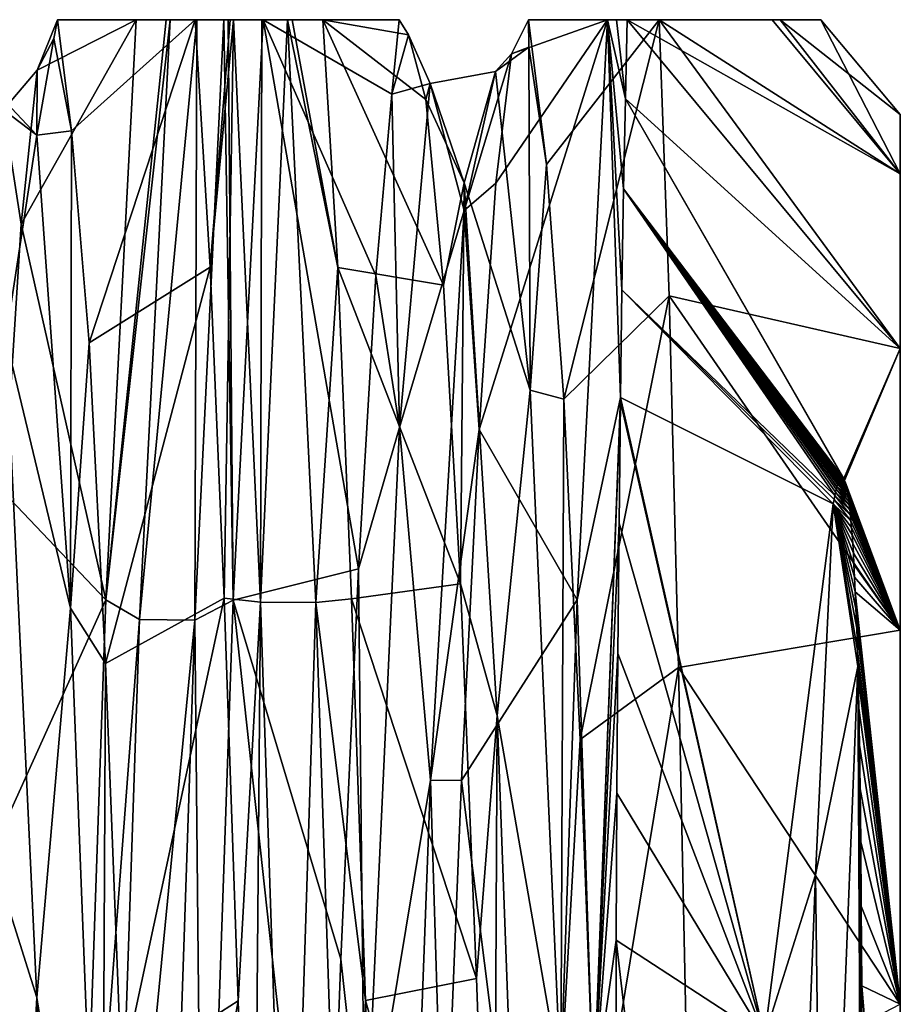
# Model space of a CAD drawing. Header units: millimetres. Extents: x -125 to 171, y -35 to 1363.
# Tile 114 of 256: x 20.81 to 24.2, y 75.67 to 79.47. Entities that reach past the tile are written whole.
import ezdxf

# ---------------------------------------------------------------- set-up
doc = ezdxf.new("R2010")
doc.units = ezdxf.units.MM
doc.header["$LTSCALE"] = 65.185185
for name, color, linetype in [('1280', 7, 'CONTINUOUS'), ('1281', 7, 'CONTINUOUS'), ('1282', 7, 'CONTINUOUS'), ('1293', 7, 'CONTINUOUS'), ('1294', 7, 'CONTINUOUS'), ('1296', 7, 'CONTINUOUS'), ('1297', 7, 'CONTINUOUS'), ('1298', 7, 'CONTINUOUS'), ('1299', 7, 'CONTINUOUS'), ('1301', 7, 'CONTINUOUS'), ('1302', 7, 'CONTINUOUS')]:
    doc.layers.add(name, color=color, linetype=linetype)

msp = doc.modelspace()

# ---------------------------------------------------------------- linework, layer by layer
at = {"layer": '1280', "linetype": 'CONTINUOUS'}
for points in [[(21.7484, 79.465, -3.9767), (22.1149, 77.3502, -5.8714), (21.6329, 77.2306, -7.2883), (21.7484, 79.465, -3.9767)], [(22.1815, 78.4796, -4.0735), (22.1149, 77.3502, -5.8714), (21.7484, 79.465, -3.9767), (22.1815, 78.4796, -4.0735)], [(22.2433, 79.1778, -2.066), (22.1815, 78.4796, -4.0735), (21.7484, 79.465, -3.9767), (22.2433, 79.1778, -2.066)], [(22.2716, 79.465, -0.1109), (22.2433, 79.1778, -2.066), (21.7484, 79.465, -3.9767), (22.2716, 79.465, -0.1109)], [(22.3743, 79.1574, 2.1541), (22.3069, 79.4073, 0.0482), (21.9774, 79.465, 3.9767), (22.3743, 79.1574, 2.1541)], [(21.9774, 79.465, 3.9767), (22.3069, 79.4073, 0.0482), (22.2716, 79.465, -0.1109), (21.9774, 79.465, 3.9767)], [(22.4422, 78.4426, 4.15), (22.3743, 79.1574, 2.1541), (21.9774, 79.465, 3.9767), (22.4422, 78.4426, 4.15)], [(22.0349, 78.5106, 5.7418), (22.4422, 78.4426, 4.15), (21.9774, 79.465, 3.9767), (22.0349, 78.5106, 5.7418)], [(22.3069, 79.4073, 0.0482), (22.2433, 79.1778, -2.066), (22.2716, 79.465, -0.1109), (22.3069, 79.4073, 0.0482)], [(22.5074, 77.2934, 5.9419), (22.4422, 78.4426, 4.15), (22.0349, 78.5106, 5.7418), (22.5074, 77.2934, 5.9419)], [(22.0885, 77.2354, 7.2836), (22.5074, 77.2934, 5.9419), (22.0349, 78.5106, 5.7418), (22.0885, 77.2354, 7.2836)], [(23.942, 77.6006, -5.5435), (23.8742, 76.1722, -7.0995), (23.6779, 75.5487, -7.9834), (23.942, 77.6006, -5.5435)], [(22.1149, 77.3502, -5.8714), (22.0467, 75.8479, -7.3689), (21.6329, 77.2306, -7.2883), (22.1149, 77.3502, -5.8714)], [(22.5686, 75.7728, 7.4279), (22.5074, 77.2934, 5.9419), (22.0885, 77.2354, 7.2836), (22.5686, 75.7728, 7.4279)], [(21.6329, 77.2306, -7.2883), (21.9803, 74.0483, -8.4916), (21.5176, 73.9018, -9.4961), (21.6329, 77.2306, -7.2883)], [(22.0467, 75.8479, -7.3689), (21.9803, 74.0483, -8.4916), (21.6329, 77.2306, -7.2883), (22.0467, 75.8479, -7.3689)], [(22.142, 75.6888, 8.5461), (22.5686, 75.7728, 7.4279), (22.0885, 77.2354, 7.2836), (22.142, 75.6888, 8.5461)], [(23.8742, 76.1722, -7.0995), (23.8073, 74.4278, -8.3001), (23.6779, 75.5487, -7.9834), (23.8742, 76.1722, -7.0995)], [(22.6341, 73.9588, 8.5339), (22.5686, 75.7728, 7.4279), (22.142, 75.6888, 8.5461), (22.6341, 73.9588, 8.5339)], [(22.1995, 73.9221, 9.4878), (22.6341, 73.9588, 8.5339), (22.142, 75.6888, 8.5461), (22.1995, 73.9221, 9.4878)]]:
    msp.add_3dface(points, dxfattribs=at)
at = {"layer": '1281', "linetype": 'CONTINUOUS'}
for points in [[(21.3898, 79.465, -4.2715), (21.2726, 77.1553, -7.5241), (21.1431, 77.2315, -7.2727), (21.3898, 79.465, -4.2715)], [(21.3749, 79.465, -4.2544), (21.3898, 79.465, -4.2715), (21.1431, 77.2315, -7.2727), (21.3749, 79.465, -4.2544)], [(21.2589, 79.465, -3.9497), (21.3749, 79.465, -4.2544), (21.1431, 77.2315, -7.2727), (21.2589, 79.465, -3.9497)], [(21.2726, 77.1553, -7.5241), (21.3898, 79.465, -4.2715), (21.4922, 79.465, -4.325), (21.2726, 77.1553, -7.5241)], [(21.485, 77.1533, -7.5322), (21.2726, 77.1553, -7.5241), (21.4922, 79.465, -4.325), (21.485, 77.1533, -7.5322)], [(21.5967, 79.465, -4.2821), (21.6329, 77.2306, -7.2883), (21.485, 77.1533, -7.5322), (21.5967, 79.465, -4.2821)], [(21.5967, 79.465, -4.2821), (21.485, 77.1533, -7.5322), (21.4922, 79.465, -4.325), (21.5967, 79.465, -4.2821)], [(21.613, 79.465, -4.2662), (21.6329, 77.2306, -7.2883), (21.5967, 79.465, -4.2821), (21.613, 79.465, -4.2662)], [(21.7484, 79.465, -3.9767), (21.6329, 77.2306, -7.2883), (21.613, 79.465, -4.2662), (21.7484, 79.465, -3.9767)], [(21.1431, 77.2315, -7.2727), (21.2726, 77.1553, -7.5241), (21.0277, 73.9059, -9.4832), (21.1431, 77.2315, -7.2727)], [(21.6329, 77.2306, -7.2883), (21.5176, 73.9018, -9.4961), (21.485, 77.1533, -7.5322), (21.6329, 77.2306, -7.2883)], [(21.2726, 77.1553, -7.5241), (21.1596, 73.8017, -9.6623), (21.0277, 73.9059, -9.4832), (21.2726, 77.1553, -7.5241)], [(21.1596, 73.8017, -9.6623), (21.2726, 77.1553, -7.5241), (21.485, 77.1533, -7.5322), (21.1596, 73.8017, -9.6623)], [(21.1596, 73.8017, -9.6623), (21.485, 77.1533, -7.5322), (21.3721, 73.7998, -9.6678), (21.1596, 73.8017, -9.6623)], [(21.485, 77.1533, -7.5322), (21.5176, 73.9018, -9.4961), (21.3721, 73.7998, -9.6678), (21.485, 77.1533, -7.5322)]]:
    msp.add_3dface(points, dxfattribs=at)
at = {"layer": '1282', "linetype": 'CONTINUOUS'}
for points in [[(21.2589, 79.465, -3.9497), (21.1431, 77.2315, -7.2727), (20.8168, 78.6777, -3.6326), (21.2589, 79.465, -3.9497)], [(20.8779, 79.2708, -1.5978), (21.2589, 79.465, -3.9497), (20.8168, 78.6777, -3.6326), (20.8779, 79.2708, -1.5978)], [(20.9571, 79.465, 0.0258), (21.2589, 79.465, -3.9497), (20.8779, 79.2708, -1.5978), (20.9571, 79.465, 0.0258)], [(20.9425, 79.3931, 0.519), (20.9571, 79.465, 0.0258), (20.8779, 79.2708, -1.5978), (20.9425, 79.3931, 0.519)], [(21.0104, 79.0374, 2.6123), (20.9571, 79.465, 0.0258), (20.9425, 79.3931, 0.519), (21.0104, 79.0374, 2.6123)], [(21.4866, 79.465, 3.9497), (20.9571, 79.465, 0.0258), (21.0104, 79.0374, 2.6123), (21.4866, 79.465, 3.9497)], [(21.0781, 78.221, 4.5732), (21.4866, 79.465, 3.9497), (21.0104, 79.0374, 2.6123), (21.0781, 78.221, 4.5732)], [(21.5443, 78.5124, 5.7205), (21.4866, 79.465, 3.9497), (21.0781, 78.221, 4.5732), (21.5443, 78.5124, 5.7205)], [(23.0729, 79.465, -3.9497), (22.9571, 77.2315, -7.2727), (22.5789, 77.8872, -5.1276), (23.0729, 79.465, -3.9497)], [(22.6435, 78.8352, -3.2311), (23.0729, 79.465, -3.9497), (22.5789, 77.8872, -5.1276), (22.6435, 78.8352, -3.2311)], [(22.7044, 79.3338, -1.1743), (23.0729, 79.465, -3.9497), (22.6435, 78.8352, -3.2311), (22.7044, 79.3338, -1.1743)], [(22.7691, 79.465, -0.0387), (23.0729, 79.465, -3.9497), (22.7044, 79.3338, -1.1743), (22.7691, 79.465, -0.0387)], [(22.77, 79.3598, 0.9451), (22.7691, 79.465, -0.0387), (22.7044, 79.3338, -1.1743), (22.77, 79.3598, 0.9451)], [(23.2714, 79.465, 3.8198), (22.7691, 79.465, -0.0387), (22.8383, 78.9079, 3.0244), (23.2714, 79.465, 3.8198)], [(22.8383, 78.9079, 3.0244), (22.7691, 79.465, -0.0387), (22.77, 79.3598, 0.9451), (22.8383, 78.9079, 3.0244)], [(22.9054, 78.0035, 4.944), (23.2714, 79.465, 3.8198), (22.8383, 78.9079, 3.0244), (22.9054, 78.0035, 4.944)], [(23.3101, 78.4023, 5.7129), (23.2714, 79.465, 3.8198), (22.9054, 78.0035, 4.944), (23.3101, 78.4023, 5.7129)], [(20.8168, 78.6777, -3.6326), (21.1431, 77.2315, -7.2727), (20.7512, 77.6429, -5.4849), (20.8168, 78.6777, -3.6326)], [(21.1419, 76.986, 6.3005), (21.5443, 78.5124, 5.7205), (21.0781, 78.221, 4.5732), (21.1419, 76.986, 6.3005)], [(21.598, 77.2378, 7.2665), (21.5443, 78.5124, 5.7205), (21.1419, 76.986, 6.3005), (21.598, 77.2378, 7.2665)], [(22.968, 76.6931, 6.6107), (23.3101, 78.4023, 5.7129), (22.9054, 78.0035, 4.944), (22.968, 76.6931, 6.6107)], [(23.3461, 76.9713, 7.3325), (23.3101, 78.4023, 5.7129), (22.968, 76.6931, 6.6107), (23.3461, 76.9713, 7.3325)], [(22.5789, 77.8872, -5.1276), (22.9571, 77.2315, -7.2727), (22.5109, 76.5356, -6.7664), (22.5789, 77.8872, -5.1276)], [(20.7512, 77.6429, -5.4849), (21.1431, 77.2315, -7.2727), (20.683, 76.2165, -7.0607), (20.7512, 77.6429, -5.4849)], [(21.1431, 77.2315, -7.2727), (21.0277, 73.9059, -9.4832), (20.683, 76.2165, -7.0607), (21.1431, 77.2315, -7.2727)], [(21.2033, 75.3994, 7.7034), (21.598, 77.2378, 7.2665), (21.1419, 76.986, 6.3005), (21.2033, 75.3994, 7.7034)], [(21.6518, 75.6869, 8.5349), (21.598, 77.2378, 7.2665), (21.2033, 75.3994, 7.7034), (21.6518, 75.6869, 8.5349)], [(22.9571, 77.2315, -7.2727), (22.8417, 73.9059, -9.4832), (22.5109, 76.5356, -6.7664), (22.9571, 77.2315, -7.2727)], [(23.0302, 75.047, 7.9388), (23.3461, 76.9713, 7.3325), (22.968, 76.6931, 6.6107), (23.0302, 75.047, 7.9388)], [(23.3826, 75.2487, 8.5988), (23.3461, 76.9713, 7.3325), (23.0302, 75.047, 7.9388), (23.3826, 75.2487, 8.5988)], [(22.5109, 76.5356, -6.7664), (22.8417, 73.9059, -9.4832), (22.4433, 74.8527, -8.0592), (22.5109, 76.5356, -6.7664)], [(20.683, 76.2165, -7.0607), (21.0277, 73.9059, -9.4832), (20.6159, 74.4761, -8.2742), (20.683, 76.2165, -7.0607)], [(21.2696, 73.5355, 8.7177), (21.6518, 75.6869, 8.5349), (21.2033, 75.3994, 7.7034), (21.2696, 73.5355, 8.7177)], [(21.7095, 73.9197, 9.4774), (21.6518, 75.6869, 8.5349), (21.2696, 73.5355, 8.7177), (21.7095, 73.9197, 9.4774)]]:
    msp.add_3dface(points, dxfattribs=at)
at = {"layer": '1293', "linetype": 'CONTINUOUS'}
for points in [[(22.2716, 79.465, -0.1109), (21.7484, 79.465, -3.9767), (20.9571, 79.465, 0.0258), (22.2716, 79.465, -0.1109)], [(22.2716, 79.465, -0.1109), (20.9571, 79.465, 0.0258), (21.4866, 79.465, 3.9497), (22.2716, 79.465, -0.1109)], [(21.7484, 79.465, -3.9767), (21.613, 79.465, -4.2662), (20.9571, 79.465, 0.0258), (21.7484, 79.465, -3.9767)], [(21.5967, 79.465, -4.2821), (21.2589, 79.465, -3.9497), (20.9571, 79.465, 0.0258), (21.5967, 79.465, -4.2821)], [(21.613, 79.465, -4.2662), (21.5967, 79.465, -4.2821), (20.9571, 79.465, 0.0258), (21.613, 79.465, -4.2662)], [(21.3898, 79.465, -4.2715), (21.3749, 79.465, -4.2544), (21.2589, 79.465, -3.9497), (21.3898, 79.465, -4.2715)], [(21.3898, 79.465, -4.2715), (21.2589, 79.465, -3.9497), (21.4922, 79.465, -4.325), (21.3898, 79.465, -4.2715)], [(21.2589, 79.465, -3.9497), (21.5967, 79.465, -4.2821), (21.4922, 79.465, -4.325), (21.2589, 79.465, -3.9497)], [(22.2716, 79.465, -0.1109), (21.4866, 79.465, 3.9497), (21.6205, 79.465, 4.2573), (22.2716, 79.465, -0.1109)], [(21.6336, 79.465, 4.2714), (22.2716, 79.465, -0.1109), (21.6205, 79.465, 4.2573), (21.6336, 79.465, 4.2714)], [(21.9774, 79.465, 3.9767), (22.2716, 79.465, -0.1109), (21.6336, 79.465, 4.2714), (21.9774, 79.465, 3.9767)], [(21.7429, 79.465, 4.3254), (21.9774, 79.465, 3.9767), (21.6336, 79.465, 4.2714), (21.7429, 79.465, 4.3254)], [(21.8412, 79.465, 4.2827), (21.9774, 79.465, 3.9767), (21.7429, 79.465, 4.3254), (21.8412, 79.465, 4.2827)], [(21.8591, 79.465, 4.2641), (21.9774, 79.465, 3.9767), (21.8412, 79.465, 4.2827), (21.8591, 79.465, 4.2641)]]:
    msp.add_3dface(points, dxfattribs=at)
at = {"layer": '1294', "linetype": 'CONTINUOUS'}
for points in [[(21.4866, 79.465, 3.9497), (21.5443, 78.5124, 5.7205), (21.6205, 79.465, 4.2573), (21.4866, 79.465, 3.9497)], [(21.5443, 78.5124, 5.7205), (21.598, 77.2378, 7.2665), (21.6336, 79.465, 4.2714), (21.5443, 78.5124, 5.7205)], [(21.5443, 78.5124, 5.7205), (21.6336, 79.465, 4.2714), (21.6205, 79.465, 4.2573), (21.5443, 78.5124, 5.7205)], [(21.6336, 79.465, 4.2714), (21.598, 77.2378, 7.2665), (21.738, 77.2218, 7.4603), (21.6336, 79.465, 4.2714)], [(21.7429, 79.465, 4.3254), (21.6336, 79.465, 4.2714), (21.738, 77.2218, 7.4603), (21.7429, 79.465, 4.3254)], [(21.8412, 79.465, 4.2827), (21.7429, 79.465, 4.3254), (21.738, 77.2218, 7.4603), (21.8412, 79.465, 4.2827)], [(21.9508, 77.2214, 7.4669), (21.8412, 79.465, 4.2827), (21.738, 77.2218, 7.4603), (21.9508, 77.2214, 7.4669)], [(22.0349, 78.5106, 5.7418), (21.8591, 79.465, 4.2641), (21.8412, 79.465, 4.2827), (22.0349, 78.5106, 5.7418)], [(22.0349, 78.5106, 5.7418), (21.8412, 79.465, 4.2827), (21.9508, 77.2214, 7.4669), (22.0349, 78.5106, 5.7418)], [(22.0349, 78.5106, 5.7418), (21.9774, 79.465, 3.9767), (21.8591, 79.465, 4.2641), (22.0349, 78.5106, 5.7418)], [(22.0885, 77.2354, 7.2836), (22.0349, 78.5106, 5.7418), (21.9508, 77.2214, 7.4669), (22.0885, 77.2354, 7.2836)], [(21.598, 77.2378, 7.2665), (21.6518, 75.6869, 8.5349), (21.738, 77.2218, 7.4603), (21.598, 77.2378, 7.2665)], [(22.142, 75.6888, 8.5461), (22.0885, 77.2354, 7.2836), (21.9508, 77.2214, 7.4669), (22.142, 75.6888, 8.5461)], [(21.6518, 75.6869, 8.5349), (21.7095, 73.9197, 9.4774), (21.738, 77.2218, 7.4603), (21.6518, 75.6869, 8.5349)], [(21.738, 77.2218, 7.4603), (21.7095, 73.9197, 9.4774), (21.8465, 73.9375, 9.6076), (21.738, 77.2218, 7.4603)], [(21.9508, 77.2214, 7.4669), (21.738, 77.2218, 7.4603), (21.8465, 73.9375, 9.6076), (21.9508, 77.2214, 7.4669)], [(22.0592, 73.9372, 9.6126), (21.9508, 77.2214, 7.4669), (21.8465, 73.9375, 9.6076), (22.0592, 73.9372, 9.6126)], [(22.0592, 73.9372, 9.6126), (22.142, 75.6888, 8.5461), (21.9508, 77.2214, 7.4669), (22.0592, 73.9372, 9.6126)], [(22.1995, 73.9221, 9.4878), (22.142, 75.6888, 8.5461), (22.0592, 73.9372, 9.6126), (22.1995, 73.9221, 9.4878)]]:
    msp.add_3dface(points, dxfattribs=at)
at = {"layer": '1296', "linetype": 'CONTINUOUS'}
for points in [[(22.9571, 77.2315, -7.2727), (23.0729, 79.465, -3.9497), (23.1232, 78.0099, -6.6071), (22.9571, 77.2315, -7.2727)], [(23.1232, 78.0099, -6.6071), (23.0729, 79.465, -3.9497), (23.1288, 78.4245, -6.0582), (23.1232, 78.0099, -6.6071)], [(23.1288, 78.4245, -6.0582), (23.0729, 79.465, -3.9497), (23.1352, 78.8137, -5.4622), (23.1288, 78.4245, -6.0582)], [(23.1352, 78.8137, -5.4622), (23.0729, 79.465, -3.9497), (23.142, 79.1607, -4.8404), (23.1352, 78.8137, -5.4622)], [(23.142, 79.1607, -4.8404), (23.0729, 79.465, -3.9497), (23.1072, 79.465, -4.0908), (23.142, 79.1607, -4.8404)], [(23.1493, 79.465, -4.193), (23.142, 79.1607, -4.8404), (23.1072, 79.465, -4.0908), (23.1493, 79.465, -4.193)], [(23.0198, 75.3045, -8.9261), (22.9571, 77.2315, -7.2727), (23.1232, 78.0099, -6.6071), (23.0198, 75.3045, -8.9261)], [(23.0198, 75.3045, -8.9261), (23.1232, 78.0099, -6.6071), (23.1231, 77.9948, -6.6256), (23.0198, 75.3045, -8.9261)], [(23.1179, 77.527, -7.1616), (23.0198, 75.3045, -8.9261), (23.1231, 77.9948, -6.6256), (23.1179, 77.527, -7.1616)], [(23.1134, 77.0242, -7.6626), (23.0198, 75.3045, -8.9261), (23.1179, 77.527, -7.1616), (23.1134, 77.0242, -7.6626)], [(22.8417, 73.9059, -9.4832), (22.9571, 77.2315, -7.2727), (23.0198, 75.3045, -8.9261), (22.8417, 73.9059, -9.4832)], [(23.1097, 76.4874, -8.1278), (23.0198, 75.3045, -8.9261), (23.1134, 77.0242, -7.6626), (23.1097, 76.4874, -8.1278)], [(23.1068, 75.9208, -8.5536), (23.0198, 75.3045, -8.9261), (23.1097, 76.4874, -8.1278), (23.1068, 75.9208, -8.5536)], [(23.1048, 75.3272, -8.9381), (23.0198, 75.3045, -8.9261), (23.1068, 75.9208, -8.5536), (23.1048, 75.3272, -8.9381)]]:
    msp.add_3dface(points, dxfattribs=at)
at = {"layer": '1297', "linetype": 'CONTINUOUS'}
for points in [[(23.142, 79.1607, -4.8404), (23.1493, 79.465, -4.193), (24.2, 78.1988, -3.9484), (23.142, 79.1607, -4.8404)], [(23.1493, 79.465, -4.193), (23.7067, 79.465, -2.0659), (24.2, 78.8719, -2.0248), (23.1493, 79.465, -4.193)], [(24.2, 78.1988, -3.9484), (23.1493, 79.465, -4.193), (24.2, 78.8719, -2.0248), (24.2, 78.1988, -3.9484)], [(23.7067, 79.465, -2.0659), (23.8937, 79.465), (24.2, 78.8719, -2.0248), (23.7067, 79.465, -2.0659)], [(23.8937, 79.465), (24.2, 79.1), (24.2, 78.8719, -2.0248), (23.8937, 79.465)], [(23.1352, 78.8137, -5.4622), (23.142, 79.1607, -4.8404), (23.9807, 77.7006, -5.323), (23.1352, 78.8137, -5.4622)], [(23.9807, 77.7006, -5.323), (23.142, 79.1607, -4.8404), (23.9825, 77.6979, -5.3232), (23.9807, 77.7006, -5.323)], [(23.9825, 77.6979, -5.3232), (23.142, 79.1607, -4.8404), (24.2, 78.1988, -3.9484), (23.9825, 77.6979, -5.3232)], [(23.1288, 78.4245, -6.0582), (23.1352, 78.8137, -5.4622), (23.9479, 77.6333, -5.4864), (23.1288, 78.4245, -6.0582)], [(23.9479, 77.6333, -5.4864), (23.1352, 78.8137, -5.4622), (23.9506, 77.6462, -5.4629), (23.9479, 77.6333, -5.4864)], [(23.9506, 77.6462, -5.4629), (23.1352, 78.8137, -5.4622), (23.9531, 77.6573, -5.4423), (23.9506, 77.6462, -5.4629)], [(23.9531, 77.6573, -5.4423), (23.1352, 78.8137, -5.4622), (23.9554, 77.6667, -5.4242), (23.9531, 77.6573, -5.4423)], [(23.9554, 77.6667, -5.4242), (23.1352, 78.8137, -5.4622), (23.9577, 77.6747, -5.4082), (23.9554, 77.6667, -5.4242)], [(23.9577, 77.6747, -5.4082), (23.1352, 78.8137, -5.4622), (23.9598, 77.6814, -5.3942), (23.9577, 77.6747, -5.4082)], [(23.9598, 77.6814, -5.3942), (23.1352, 78.8137, -5.4622), (23.9618, 77.6871, -5.382), (23.9598, 77.6814, -5.3942)], [(23.9618, 77.6871, -5.382), (23.1352, 78.8137, -5.4622), (23.9637, 77.6918, -5.3712), (23.9618, 77.6871, -5.382)], [(23.9637, 77.6918, -5.3712), (23.1352, 78.8137, -5.4622), (23.9656, 77.6957, -5.3618), (23.9637, 77.6918, -5.3712)], [(23.9656, 77.6957, -5.3618), (23.1352, 78.8137, -5.4622), (23.9674, 77.6988, -5.3535), (23.9656, 77.6957, -5.3618)], [(23.9674, 77.6988, -5.3535), (23.1352, 78.8137, -5.4622), (23.9692, 77.7012, -5.3462), (23.9674, 77.6988, -5.3535)], [(23.9692, 77.7012, -5.3462), (23.1352, 78.8137, -5.4622), (23.971, 77.703, -5.3399), (23.9692, 77.7012, -5.3462)], [(23.971, 77.703, -5.3399), (23.1352, 78.8137, -5.4622), (23.9728, 77.7041, -5.3345), (23.971, 77.703, -5.3399)], [(23.9728, 77.7041, -5.3345), (23.1352, 78.8137, -5.4622), (23.9747, 77.7045, -5.33), (23.9728, 77.7041, -5.3345)], [(23.9747, 77.7045, -5.33), (23.1352, 78.8137, -5.4622), (23.9767, 77.7042, -5.3263), (23.9747, 77.7045, -5.33)], [(23.9767, 77.7042, -5.3263), (23.1352, 78.8137, -5.4622), (23.9788, 77.7028, -5.3239), (23.9767, 77.7042, -5.3263)], [(23.9788, 77.7028, -5.3239), (23.1352, 78.8137, -5.4622), (23.9807, 77.7006, -5.323), (23.9788, 77.7028, -5.3239)], [(23.942, 77.6006, -5.5435), (23.1232, 78.0099, -6.6071), (23.1288, 78.4245, -6.0582), (23.942, 77.6006, -5.5435)], [(23.942, 77.6006, -5.5435), (23.1288, 78.4245, -6.0582), (23.9451, 77.6182, -5.5131), (23.942, 77.6006, -5.5435)], [(23.9451, 77.6182, -5.5131), (23.1288, 78.4245, -6.0582), (23.9479, 77.6333, -5.4864), (23.9451, 77.6182, -5.5131)], [(23.9842, 77.6945, -5.3245), (23.9825, 77.6979, -5.3232), (24.2, 78.1988, -3.9484), (23.9842, 77.6945, -5.3245)], [(23.9859, 77.6906, -5.3268), (23.9842, 77.6945, -5.3245), (24.2, 78.1988, -3.9484), (23.9859, 77.6906, -5.3268)], [(24.2, 77.1146, -5.6739), (23.9859, 77.6906, -5.3268), (24.2, 78.1988, -3.9484), (24.2, 77.1146, -5.6739)], [(23.6779, 75.5487, -7.9834), (23.1179, 77.527, -7.1616), (23.1231, 77.9948, -6.6256), (23.6779, 75.5487, -7.9834)], [(23.1232, 78.0099, -6.6071), (23.6779, 75.5487, -7.9834), (23.1231, 77.9948, -6.6256), (23.1232, 78.0099, -6.6071)], [(23.942, 77.6006, -5.5435), (23.6779, 75.5487, -7.9834), (23.1232, 78.0099, -6.6071), (23.942, 77.6006, -5.5435)], [(23.9874, 77.6862, -5.3298), (23.9859, 77.6906, -5.3268), (24.2, 77.1146, -5.6739), (23.9874, 77.6862, -5.3298)], [(23.989, 77.6812, -5.3338), (23.9874, 77.6862, -5.3298), (24.2, 77.1146, -5.6739), (23.989, 77.6812, -5.3338)], [(23.9905, 77.6756, -5.3386), (23.989, 77.6812, -5.3338), (24.2, 77.1146, -5.6739), (23.9905, 77.6756, -5.3386)], [(23.992, 77.6693, -5.3445), (23.9905, 77.6756, -5.3386), (24.2, 77.1146, -5.6739), (23.992, 77.6693, -5.3445)], [(23.9936, 77.6622, -5.3515), (23.992, 77.6693, -5.3445), (24.2, 77.1146, -5.6739), (23.9936, 77.6622, -5.3515)], [(23.9952, 77.6541, -5.3597), (23.9936, 77.6622, -5.3515), (24.2, 77.1146, -5.6739), (23.9952, 77.6541, -5.3597)], [(23.9969, 77.6449, -5.3693), (23.9952, 77.6541, -5.3597), (24.2, 77.1146, -5.6739), (23.9969, 77.6449, -5.3693)], [(23.9986, 77.6346, -5.3805), (23.9969, 77.6449, -5.3693), (24.2, 77.1146, -5.6739), (23.9986, 77.6346, -5.3805)], [(24.0004, 77.6228, -5.3935), (23.9986, 77.6346, -5.3805), (24.2, 77.1146, -5.6739), (24.0004, 77.6228, -5.3935)], [(24.0022, 77.6095, -5.4085), (24.0004, 77.6228, -5.3935), (24.2, 77.1146, -5.6739), (24.0022, 77.6095, -5.4085)], [(24.0041, 77.5943, -5.4259), (24.0022, 77.6095, -5.4085), (24.2, 77.1146, -5.6739), (24.0041, 77.5943, -5.4259)], [(24.006, 77.5772, -5.4459), (24.0041, 77.5943, -5.4259), (24.2, 77.1146, -5.6739), (24.006, 77.5772, -5.4459)], [(24.008, 77.5576, -5.4689), (24.006, 77.5772, -5.4459), (24.2, 77.1146, -5.6739), (24.008, 77.5576, -5.4689)], [(24.0101, 77.5354, -5.4952), (24.008, 77.5576, -5.4689), (24.2, 77.1146, -5.6739), (24.0101, 77.5354, -5.4952)], [(24.0123, 77.5101, -5.5254), (24.0101, 77.5354, -5.4952), (24.2, 77.1146, -5.6739), (24.0123, 77.5101, -5.5254)], [(23.6779, 75.5487, -7.9834), (23.1134, 77.0242, -7.6626), (23.1179, 77.527, -7.1616), (23.6779, 75.5487, -7.9834)], [(24.0146, 77.4812, -5.5598), (24.0123, 77.5101, -5.5254), (24.2, 77.1146, -5.6739), (24.0146, 77.4812, -5.5598)], [(24.0169, 77.4483, -5.5992), (24.0146, 77.4812, -5.5598), (24.2, 77.1146, -5.6739), (24.0169, 77.4483, -5.5992)], [(24.0193, 77.4108, -5.6441), (24.0169, 77.4483, -5.5992), (24.2, 77.1146, -5.6739), (24.0193, 77.4108, -5.6441)], [(24.0218, 77.3678, -5.6953), (24.0193, 77.4108, -5.6441), (24.2, 77.1146, -5.6739), (24.0218, 77.3678, -5.6953)], [(24.0243, 77.3187, -5.7534), (24.0218, 77.3678, -5.6953), (24.2, 77.1146, -5.6739), (24.0243, 77.3187, -5.7534)], [(24.0269, 77.2623, -5.8195), (24.0243, 77.3187, -5.7534), (24.2, 77.1146, -5.6739), (24.0269, 77.2623, -5.8195)], [(24.0295, 77.1974, -5.8946), (24.0269, 77.2623, -5.8195), (24.2, 75.6739, -7.1146), (24.0295, 77.1974, -5.8946)], [(24.2, 75.6739, -7.1146), (24.0269, 77.2623, -5.8195), (24.2, 77.1146, -5.6739), (24.2, 75.6739, -7.1146)], [(24.0322, 77.1223, -5.9801), (24.0295, 77.1974, -5.8946), (24.2, 75.6739, -7.1146), (24.0322, 77.1223, -5.9801)], [(24.0349, 77.0352, -6.0775), (24.0322, 77.1223, -5.9801), (24.2, 75.6739, -7.1146), (24.0349, 77.0352, -6.0775)], [(23.6779, 75.5487, -7.9834), (23.1097, 76.4874, -8.1278), (23.1134, 77.0242, -7.6626), (23.6779, 75.5487, -7.9834)], [(24.0366, 76.9751, -6.1433), (24.0349, 77.0352, -6.0775), (24.2, 75.6739, -7.1146), (24.0366, 76.9751, -6.1433)], [(24.0376, 76.9334, -6.1885), (24.0366, 76.9751, -6.1433), (24.2, 75.6739, -7.1146), (24.0376, 76.9334, -6.1885)], [(24.0403, 76.8137, -6.3152), (24.0376, 76.9334, -6.1885), (24.2, 75.6739, -7.1146), (24.0403, 76.8137, -6.3152)], [(24.043, 76.6722, -6.4601), (24.0403, 76.8137, -6.3152), (24.2, 75.6739, -7.1146), (24.043, 76.6722, -6.4601)], [(24.0455, 76.5032, -6.6259), (24.043, 76.6722, -6.4601), (24.2, 75.6739, -7.1146), (24.0455, 76.5032, -6.6259)], [(23.6779, 75.5487, -7.9834), (23.1068, 75.9208, -8.5536), (23.1097, 76.4874, -8.1278), (23.6779, 75.5487, -7.9834)], [(24.0479, 76.2996, -6.816), (24.0455, 76.5032, -6.6259), (24.2, 75.6739, -7.1146), (24.0479, 76.2996, -6.816)], [(24.05, 76.0517, -7.0337), (24.0479, 76.2996, -6.816), (24.2, 75.6739, -7.1146), (24.05, 76.0517, -7.0337)], [(24.0516, 75.7454, -7.2836), (24.05, 76.0517, -7.0337), (24.2, 75.6739, -7.1146), (24.0516, 75.7454, -7.2836)], [(23.4491, 72.9751, -9.5419), (23.1048, 75.3272, -8.9381), (23.1068, 75.9208, -8.5536), (23.4491, 72.9751, -9.5419)], [(23.6779, 75.5487, -7.9834), (23.4491, 72.9751, -9.5419), (23.1068, 75.9208, -8.5536), (23.6779, 75.5487, -7.9834)], [(24.0526, 75.3611, -7.5695), (24.0516, 75.7454, -7.2836), (24.2, 73.9484, -8.1988), (24.0526, 75.3611, -7.5695)], [(24.2, 73.9484, -8.1988), (24.0516, 75.7454, -7.2836), (24.2, 75.6739, -7.1146), (24.2, 73.9484, -8.1988)]]:
    msp.add_3dface(points, dxfattribs=at)
at = {"layer": '1298', "linetype": 'CONTINUOUS'}
for points in [[(24.2, 79.1), (24.2, 70, -9.1), (24.2, 72.0247, -8.8719), (24.2, 79.1)], [(24.2, 70, -9.1), (24.2, 79.1), (24.2, 78.8719, 2.0248), (24.2, 70, -9.1)], [(24.2, 79.1), (24.2, 72.0247, -8.8719), (24.2, 78.8719, -2.0248), (24.2, 79.1)], [(24.2, 67.9752, -8.8719), (24.2, 70, -9.1), (24.2, 78.8719, 2.0248), (24.2, 67.9752, -8.8719)], [(24.2, 78.1988, 3.9484), (24.2, 67.9752, -8.8719), (24.2, 78.8719, 2.0248), (24.2, 78.1988, 3.9484)], [(24.2, 72.0247, -8.8719), (24.2, 73.9484, -8.1988), (24.2, 78.8719, -2.0248), (24.2, 72.0247, -8.8719)], [(24.2, 73.9484, -8.1988), (24.2, 78.1988, -3.9484), (24.2, 78.8719, -2.0248), (24.2, 73.9484, -8.1988)], [(24.2, 64.3261, -7.1146), (24.2, 66.0516, -8.1988), (24.2, 78.1988, 3.9484), (24.2, 64.3261, -7.1146)], [(24.2, 77.1145, 5.6739), (24.2, 64.3261, -7.1146), (24.2, 78.1988, 3.9484), (24.2, 77.1145, 5.6739)], [(24.2, 66.0516, -8.1988), (24.2, 67.9752, -8.8719), (24.2, 78.1988, 3.9484), (24.2, 66.0516, -8.1988)], [(24.2, 73.9484, -8.1988), (24.2, 75.6739, -7.1146), (24.2, 78.1988, -3.9484), (24.2, 73.9484, -8.1988)], [(24.2, 75.6739, -7.1146), (24.2, 77.1146, -5.6739), (24.2, 78.1988, -3.9484), (24.2, 75.6739, -7.1146)], [(24.2, 62.8855, -5.6739), (24.2, 64.3261, -7.1146), (24.2, 77.1145, 5.6739), (24.2, 62.8855, -5.6739)], [(24.2, 75.6739, 7.1146), (24.2, 62.8855, -5.6739), (24.2, 77.1145, 5.6739), (24.2, 75.6739, 7.1146)]]:
    msp.add_3dface(points, dxfattribs=at)
at = {"layer": '1299', "linetype": 'CONTINUOUS'}
for points in [[(23.2714, 79.465, 3.8198), (23.3101, 78.4023, 5.7129), (24.2, 78.1988, 3.9484), (23.2714, 79.465, 3.8198)], [(23.2714, 79.465, 3.8198), (24.2, 78.1988, 3.9484), (24.2, 78.8719, 2.0248), (23.2714, 79.465, 3.8198)], [(23.2714, 79.465, 3.8198), (24.2, 78.8719, 2.0248), (23.7371, 79.465, 1.889), (23.2714, 79.465, 3.8198)], [(24.2, 79.1), (23.8937, 79.465), (23.7371, 79.465, 1.889), (24.2, 79.1)], [(24.2, 78.8719, 2.0248), (24.2, 79.1), (23.7371, 79.465, 1.889), (24.2, 78.8719, 2.0248)], [(23.3101, 78.4023, 5.7129), (23.3461, 76.9713, 7.3325), (24.2, 77.1145, 5.6739), (23.3101, 78.4023, 5.7129)], [(23.3101, 78.4023, 5.7129), (24.2, 77.1145, 5.6739), (24.2, 78.1988, 3.9484), (23.3101, 78.4023, 5.7129)], [(23.3461, 76.9713, 7.3325), (24.2, 75.6739, 7.1146), (24.2, 77.1145, 5.6739), (23.3461, 76.9713, 7.3325)], [(23.3461, 76.9713, 7.3325), (23.3826, 75.2487, 8.5988), (24.2, 75.6739, 7.1146), (23.3461, 76.9713, 7.3325)]]:
    msp.add_3dface(points, dxfattribs=at)
at = {"layer": '1301', "linetype": 'CONTINUOUS'}
for points in [[(23.0729, 79.465, -3.9497), (22.7691, 79.465, -0.0387), (23.7067, 79.465, -2.0659), (23.0729, 79.465, -3.9497)], [(22.7691, 79.465, -0.0387), (23.2714, 79.465, 3.8198), (23.8937, 79.465), (22.7691, 79.465, -0.0387)], [(22.7691, 79.465, -0.0387), (23.8937, 79.465), (23.7067, 79.465, -2.0659), (22.7691, 79.465, -0.0387)], [(23.0729, 79.465, -3.9497), (23.1493, 79.465, -4.193), (23.1072, 79.465, -4.0908), (23.0729, 79.465, -3.9497)], [(23.1493, 79.465, -4.193), (23.0729, 79.465, -3.9497), (23.7067, 79.465, -2.0659), (23.1493, 79.465, -4.193)], [(23.8937, 79.465), (23.2714, 79.465, 3.8198), (23.7371, 79.465, 1.889), (23.8937, 79.465)]]:
    msp.add_3dface(points, dxfattribs=at)
at = {"layer": '1302', "linetype": 'CONTINUOUS'}
for points in [[(21.0104, 79.0374, 2.6123), (20.9425, 79.3931, 0.519), (20.877, 79.0201, 2.2432), (21.0104, 79.0374, 2.6123)], [(20.9425, 79.3931, 0.519), (20.8779, 79.2708, -1.5978), (20.877, 79.0201, 2.2432), (20.9425, 79.3931, 0.519)], [(22.2433, 79.1778, -2.066), (22.3069, 79.4073, 0.0482), (22.3912, 79.2196, -1.1794), (22.2433, 79.1778, -2.066)], [(22.3069, 79.4073, 0.0482), (22.3743, 79.1574, 2.1541), (22.3912, 79.2196, -1.1794), (22.3069, 79.4073, 0.0482)], [(22.77, 79.3598, 0.9451), (22.7044, 79.3338, -1.1743), (22.6419, 79.2649, 0.7458), (22.77, 79.3598, 0.9451)], [(22.7754, 78.0389, 4.6659), (22.77, 79.3598, 0.9451), (22.6419, 79.2649, 0.7458), (22.7754, 78.0389, 4.6659)], [(22.8383, 78.9079, 3.0244), (22.77, 79.3598, 0.9451), (22.7754, 78.0389, 4.6659), (22.8383, 78.9079, 3.0244)], [(22.7044, 79.3338, -1.1743), (22.6435, 78.8352, -3.2311), (22.5215, 78.7303, -3.1902), (22.7044, 79.3338, -1.1743)], [(22.6419, 79.2649, 0.7458), (22.7044, 79.3338, -1.1743), (22.5215, 78.7303, -3.1902), (22.6419, 79.2649, 0.7458)], [(20.877, 79.0201, 2.2432), (20.7491, 79.1178, -1.8061), (20.6242, 79.2887, 0.3357), (20.877, 79.0201, 2.2432)], [(20.877, 79.0201, 2.2432), (20.6242, 79.2887, 0.3357), (20.7578, 78.2374, 4.3056), (20.877, 79.0201, 2.2432)], [(20.8779, 79.2708, -1.5978), (20.8168, 78.6777, -3.6326), (20.7491, 79.1178, -1.8061), (20.8779, 79.2708, -1.5978)], [(20.877, 79.0201, 2.2432), (20.8779, 79.2708, -1.5978), (20.7491, 79.1178, -1.8061), (20.877, 79.0201, 2.2432)], [(22.6419, 79.2649, 0.7458), (22.5215, 78.7303, -3.1902), (22.3912, 79.2196, -1.1794), (22.6419, 79.2649, 0.7458)], [(22.6419, 79.2649, 0.7458), (22.3912, 79.2196, -1.1794), (22.522, 78.8369, 2.8813), (22.6419, 79.2649, 0.7458)], [(22.7754, 78.0389, 4.6659), (22.6419, 79.2649, 0.7458), (22.522, 78.8369, 2.8813), (22.7754, 78.0389, 4.6659)], [(22.2722, 77.8947, -4.9058), (22.2433, 79.1778, -2.066), (22.3912, 79.2196, -1.1794), (22.2722, 77.8947, -4.9058)], [(22.5215, 78.7303, -3.1902), (22.2722, 77.8947, -4.9058), (22.3912, 79.2196, -1.1794), (22.5215, 78.7303, -3.1902)], [(22.3912, 79.2196, -1.1794), (22.3743, 79.1574, 2.1541), (22.522, 78.8369, 2.8813), (22.3912, 79.2196, -1.1794)], [(22.1815, 78.4796, -4.0735), (22.2433, 79.1778, -2.066), (22.2722, 77.8947, -4.9058), (22.1815, 78.4796, -4.0735)], [(22.3743, 79.1574, 2.1541), (22.4422, 78.4426, 4.15), (22.522, 78.8369, 2.8813), (22.3743, 79.1574, 2.1541)], [(20.8168, 78.6777, -3.6326), (20.7512, 77.6429, -5.4849), (20.7491, 79.1178, -1.8061), (20.8168, 78.6777, -3.6326)], [(21.0066, 77.199, 5.8796), (20.877, 79.0201, 2.2432), (20.7578, 78.2374, 4.3056), (21.0066, 77.199, 5.8796)], [(21.0066, 77.199, 5.8796), (21.0104, 79.0374, 2.6123), (20.877, 79.0201, 2.2432), (21.0066, 77.199, 5.8796)], [(21.0781, 78.221, 4.5732), (21.0104, 79.0374, 2.6123), (21.0066, 77.199, 5.8796), (21.0781, 78.221, 4.5732)], [(22.9054, 78.0035, 4.944), (22.8383, 78.9079, 3.0244), (22.7754, 78.0389, 4.6659), (22.9054, 78.0035, 4.944)], [(22.4422, 78.4426, 4.15), (22.5074, 77.2934, 5.9419), (22.522, 78.8369, 2.8813), (22.4422, 78.4426, 4.15)], [(22.522, 78.8369, 2.8813), (22.5074, 77.2934, 5.9419), (22.6482, 76.7863, 6.3513), (22.522, 78.8369, 2.8813)], [(22.6435, 78.8352, -3.2311), (22.5789, 77.8872, -5.1276), (22.5215, 78.7303, -3.1902), (22.6435, 78.8352, -3.2311)], [(22.7754, 78.0389, 4.6659), (22.522, 78.8369, 2.8813), (22.6482, 76.7863, 6.3513), (22.7754, 78.0389, 4.6659)], [(22.5215, 78.7303, -3.1902), (22.3925, 76.5365, -6.6082), (22.2722, 77.8947, -4.9058), (22.5215, 78.7303, -3.1902)], [(22.5215, 78.7303, -3.1902), (22.5789, 77.8872, -5.1276), (22.3925, 76.5365, -6.6082), (22.5215, 78.7303, -3.1902)], [(22.1149, 77.3502, -5.8714), (22.1815, 78.4796, -4.0735), (22.2722, 77.8947, -4.9058), (22.1149, 77.3502, -5.8714)], [(20.7578, 78.2374, 4.3056), (20.741, 76.1327, 7.1338), (20.8769, 75.6996, 7.3421), (20.7578, 78.2374, 4.3056)], [(21.0066, 77.199, 5.8796), (20.7578, 78.2374, 4.3056), (20.8769, 75.6996, 7.3421), (21.0066, 77.199, 5.8796)], [(21.1419, 76.986, 6.3005), (21.0781, 78.221, 4.5732), (21.0066, 77.199, 5.8796), (21.1419, 76.986, 6.3005)], [(22.8938, 75.3748, 7.5831), (22.7754, 78.0389, 4.6659), (22.6482, 76.7863, 6.3513), (22.8938, 75.3748, 7.5831)], [(22.8938, 75.3748, 7.5831), (22.9054, 78.0035, 4.944), (22.7754, 78.0389, 4.6659), (22.8938, 75.3748, 7.5831)], [(22.968, 76.6931, 6.6107), (22.9054, 78.0035, 4.944), (22.8938, 75.3748, 7.5831), (22.968, 76.6931, 6.6107)], [(22.1387, 75.0101, -7.8289), (22.1149, 77.3502, -5.8714), (22.2722, 77.8947, -4.9058), (22.1387, 75.0101, -7.8289)], [(22.3925, 76.5365, -6.6082), (22.1387, 75.0101, -7.8289), (22.2722, 77.8947, -4.9058), (22.3925, 76.5365, -6.6082)], [(22.5789, 77.8872, -5.1276), (22.5109, 76.5356, -6.7664), (22.3925, 76.5365, -6.6082), (22.5789, 77.8872, -5.1276)], [(23.9577, 77.6747, -5.4082), (23.9598, 77.6814, -5.3942), (23.9969, 77.6449, -5.3693), (23.9577, 77.6747, -5.4082)], [(23.9598, 77.6814, -5.3942), (23.9618, 77.6871, -5.382), (23.9952, 77.6541, -5.3597), (23.9598, 77.6814, -5.3942)], [(23.9598, 77.6814, -5.3942), (23.9952, 77.6541, -5.3597), (23.9969, 77.6449, -5.3693), (23.9598, 77.6814, -5.3942)], [(23.9618, 77.6871, -5.382), (23.9637, 77.6918, -5.3712), (23.9936, 77.6622, -5.3515), (23.9618, 77.6871, -5.382)], [(23.9618, 77.6871, -5.382), (23.9936, 77.6622, -5.3515), (23.9952, 77.6541, -5.3597), (23.9618, 77.6871, -5.382)], [(23.9637, 77.6918, -5.3712), (23.9656, 77.6957, -5.3618), (23.992, 77.6693, -5.3445), (23.9637, 77.6918, -5.3712)], [(23.9637, 77.6918, -5.3712), (23.992, 77.6693, -5.3445), (23.9936, 77.6622, -5.3515), (23.9637, 77.6918, -5.3712)], [(23.9656, 77.6957, -5.3618), (23.9674, 77.6988, -5.3535), (23.9905, 77.6756, -5.3386), (23.9656, 77.6957, -5.3618)], [(23.9656, 77.6957, -5.3618), (23.9905, 77.6756, -5.3386), (23.992, 77.6693, -5.3445), (23.9656, 77.6957, -5.3618)], [(23.9674, 77.6988, -5.3535), (23.9692, 77.7012, -5.3462), (23.989, 77.6812, -5.3338), (23.9674, 77.6988, -5.3535)], [(23.9674, 77.6988, -5.3535), (23.989, 77.6812, -5.3338), (23.9905, 77.6756, -5.3386), (23.9674, 77.6988, -5.3535)], [(23.9692, 77.7012, -5.3462), (23.971, 77.703, -5.3399), (23.9874, 77.6862, -5.3298), (23.9692, 77.7012, -5.3462)], [(23.9692, 77.7012, -5.3462), (23.9874, 77.6862, -5.3298), (23.989, 77.6812, -5.3338), (23.9692, 77.7012, -5.3462)], [(23.971, 77.703, -5.3399), (23.9728, 77.7041, -5.3345), (23.9859, 77.6906, -5.3268), (23.971, 77.703, -5.3399)], [(23.971, 77.703, -5.3399), (23.9859, 77.6906, -5.3268), (23.9874, 77.6862, -5.3298), (23.971, 77.703, -5.3399)], [(23.9728, 77.7041, -5.3345), (23.9747, 77.7045, -5.33), (23.9842, 77.6945, -5.3245), (23.9728, 77.7041, -5.3345)], [(23.9728, 77.7041, -5.3345), (23.9842, 77.6945, -5.3245), (23.9859, 77.6906, -5.3268), (23.9728, 77.7041, -5.3345)], [(23.9747, 77.7045, -5.33), (23.9767, 77.7042, -5.3263), (23.9825, 77.6979, -5.3232), (23.9747, 77.7045, -5.33)], [(23.9747, 77.7045, -5.33), (23.9825, 77.6979, -5.3232), (23.9842, 77.6945, -5.3245), (23.9747, 77.7045, -5.33)], [(23.9767, 77.7042, -5.3263), (23.9788, 77.7028, -5.3239), (23.9807, 77.7006, -5.323), (23.9767, 77.7042, -5.3263)], [(23.9767, 77.7042, -5.3263), (23.9807, 77.7006, -5.323), (23.9825, 77.6979, -5.3232), (23.9767, 77.7042, -5.3263)], [(23.9479, 77.6333, -5.4864), (23.9506, 77.6462, -5.4629), (24.006, 77.5772, -5.4459), (23.9479, 77.6333, -5.4864)], [(23.9506, 77.6462, -5.4629), (23.9531, 77.6573, -5.4423), (24.0041, 77.5943, -5.4259), (23.9506, 77.6462, -5.4629)], [(23.9506, 77.6462, -5.4629), (24.0041, 77.5943, -5.4259), (24.006, 77.5772, -5.4459), (23.9506, 77.6462, -5.4629)], [(23.9531, 77.6573, -5.4423), (23.9554, 77.6667, -5.4242), (24.0022, 77.6095, -5.4085), (23.9531, 77.6573, -5.4423)], [(23.9531, 77.6573, -5.4423), (24.0022, 77.6095, -5.4085), (24.0041, 77.5943, -5.4259), (23.9531, 77.6573, -5.4423)], [(23.9554, 77.6667, -5.4242), (23.9577, 77.6747, -5.4082), (23.9986, 77.6346, -5.3805), (23.9554, 77.6667, -5.4242)], [(23.9554, 77.6667, -5.4242), (23.9986, 77.6346, -5.3805), (24.0004, 77.6228, -5.3935), (23.9554, 77.6667, -5.4242)], [(23.9554, 77.6667, -5.4242), (24.0004, 77.6228, -5.3935), (24.0022, 77.6095, -5.4085), (23.9554, 77.6667, -5.4242)], [(23.9577, 77.6747, -5.4082), (23.9969, 77.6449, -5.3693), (23.9986, 77.6346, -5.3805), (23.9577, 77.6747, -5.4082)], [(23.942, 77.6006, -5.5435), (23.9451, 77.6182, -5.5131), (24.0101, 77.5354, -5.4952), (23.942, 77.6006, -5.5435)], [(23.9451, 77.6182, -5.5131), (23.9479, 77.6333, -5.4864), (24.008, 77.5576, -5.4689), (23.9451, 77.6182, -5.5131)], [(23.9451, 77.6182, -5.5131), (24.008, 77.5576, -5.4689), (24.0101, 77.5354, -5.4952), (23.9451, 77.6182, -5.5131)], [(23.9479, 77.6333, -5.4864), (24.006, 77.5772, -5.4459), (24.008, 77.5576, -5.4689), (23.9479, 77.6333, -5.4864)], [(23.8742, 76.1722, -7.0995), (23.942, 77.6006, -5.5435), (24.0366, 76.9751, -6.1433), (23.8742, 76.1722, -7.0995)], [(23.942, 77.6006, -5.5435), (24.0101, 77.5354, -5.4952), (24.0123, 77.5101, -5.5254), (23.942, 77.6006, -5.5435)], [(23.942, 77.6006, -5.5435), (24.0123, 77.5101, -5.5254), (24.0146, 77.4812, -5.5598), (23.942, 77.6006, -5.5435)], [(23.942, 77.6006, -5.5435), (24.0146, 77.4812, -5.5598), (24.0169, 77.4483, -5.5992), (23.942, 77.6006, -5.5435)], [(23.942, 77.6006, -5.5435), (24.0169, 77.4483, -5.5992), (24.0193, 77.4108, -5.6441), (23.942, 77.6006, -5.5435)], [(23.942, 77.6006, -5.5435), (24.0193, 77.4108, -5.6441), (24.0218, 77.3678, -5.6953), (23.942, 77.6006, -5.5435)], [(23.942, 77.6006, -5.5435), (24.0218, 77.3678, -5.6953), (24.0243, 77.3187, -5.7534), (23.942, 77.6006, -5.5435)], [(23.942, 77.6006, -5.5435), (24.0243, 77.3187, -5.7534), (24.0269, 77.2623, -5.8195), (23.942, 77.6006, -5.5435)], [(23.942, 77.6006, -5.5435), (24.0269, 77.2623, -5.8195), (24.0295, 77.1974, -5.8946), (23.942, 77.6006, -5.5435)], [(23.942, 77.6006, -5.5435), (24.0295, 77.1974, -5.8946), (24.0322, 77.1223, -5.9801), (23.942, 77.6006, -5.5435)], [(23.942, 77.6006, -5.5435), (24.0322, 77.1223, -5.9801), (24.0349, 77.0352, -6.0775), (23.942, 77.6006, -5.5435)], [(23.942, 77.6006, -5.5435), (24.0349, 77.0352, -6.0775), (24.0366, 76.9751, -6.1433), (23.942, 77.6006, -5.5435)], [(22.0467, 75.8479, -7.3689), (22.1149, 77.3502, -5.8714), (22.1387, 75.0101, -7.8289), (22.0467, 75.8479, -7.3689)], [(22.5074, 77.2934, 5.9419), (22.5686, 75.7728, 7.4279), (22.6482, 76.7863, 6.3513), (22.5074, 77.2934, 5.9419)], [(21.1266, 74.0911, 8.3461), (21.0066, 77.199, 5.8796), (20.8769, 75.6996, 7.3421), (21.1266, 74.0911, 8.3461)], [(21.1266, 74.0911, 8.3461), (21.1419, 76.986, 6.3005), (21.0066, 77.199, 5.8796), (21.1266, 74.0911, 8.3461)], [(21.2033, 75.3994, 7.7034), (21.1419, 76.986, 6.3005), (21.1266, 74.0911, 8.3461), (21.2033, 75.3994, 7.7034)], [(23.8742, 76.1722, -7.0995), (24.0366, 76.9751, -6.1433), (23.9054, 73.668, -8.5403), (23.8742, 76.1722, -7.0995)], [(24.0366, 76.9751, -6.1433), (24.0513, 74.2762, -8.233), (23.9054, 73.668, -8.5403), (24.0366, 76.9751, -6.1433)], [(24.0366, 76.9751, -6.1433), (24.0376, 76.9334, -6.1885), (24.0403, 76.8137, -6.3152), (24.0366, 76.9751, -6.1433)], [(24.0366, 76.9751, -6.1433), (24.0403, 76.8137, -6.3152), (24.043, 76.6722, -6.4601), (24.0366, 76.9751, -6.1433)], [(24.0366, 76.9751, -6.1433), (24.043, 76.6722, -6.4601), (24.0455, 76.5032, -6.6259), (24.0366, 76.9751, -6.1433)], [(24.0366, 76.9751, -6.1433), (24.0455, 76.5032, -6.6259), (24.0479, 76.2996, -6.816), (24.0366, 76.9751, -6.1433)], [(24.0366, 76.9751, -6.1433), (24.0479, 76.2996, -6.816), (24.05, 76.0517, -7.0337), (24.0366, 76.9751, -6.1433)], [(24.0366, 76.9751, -6.1433), (24.05, 76.0517, -7.0337), (24.0516, 75.7454, -7.2836), (24.0366, 76.9751, -6.1433)], [(24.0366, 76.9751, -6.1433), (24.0516, 75.7454, -7.2836), (24.0526, 75.3611, -7.5695), (24.0366, 76.9751, -6.1433)], [(24.0366, 76.9751, -6.1433), (24.0526, 75.3611, -7.5695), (24.0526, 74.8683, -7.8955), (24.0366, 76.9751, -6.1433)], [(24.0366, 76.9751, -6.1433), (24.0526, 74.8683, -7.8955), (24.0513, 74.2762, -8.233), (24.0366, 76.9751, -6.1433)], [(22.5686, 75.7728, 7.4279), (22.6341, 73.9588, 8.5339), (22.6482, 76.7863, 6.3513), (22.5686, 75.7728, 7.4279)], [(22.6482, 76.7863, 6.3513), (22.6341, 73.9588, 8.5339), (22.7709, 73.4931, 8.6134), (22.6482, 76.7863, 6.3513)], [(22.8938, 75.3748, 7.5831), (22.6482, 76.7863, 6.3513), (22.7709, 73.4931, 8.6134), (22.8938, 75.3748, 7.5831)], [(23.0302, 75.047, 7.9388), (22.968, 76.6931, 6.6107), (22.8938, 75.3748, 7.5831), (23.0302, 75.047, 7.9388)], [(22.3925, 76.5365, -6.6082), (22.264, 73.0997, -8.7629), (22.1387, 75.0101, -7.8289), (22.3925, 76.5365, -6.6082)], [(22.3925, 76.5365, -6.6082), (22.4433, 74.8527, -8.0592), (22.264, 73.0997, -8.7629), (22.3925, 76.5365, -6.6082)], [(22.5109, 76.5356, -6.7664), (22.4433, 74.8527, -8.0592), (22.3925, 76.5365, -6.6082), (22.5109, 76.5356, -6.7664)], [(23.8073, 74.4278, -8.3001), (23.8742, 76.1722, -7.0995), (23.9054, 73.668, -8.5403), (23.8073, 74.4278, -8.3001)], [(20.741, 76.1327, 7.1338), (20.8054, 74.3756, 8.3279), (20.8769, 75.6996, 7.3421), (20.741, 76.1327, 7.1338)], [(21.9803, 74.0483, -8.4916), (22.0467, 75.8479, -7.3689), (22.1387, 75.0101, -7.8289), (21.9803, 74.0483, -8.4916)], [(20.8054, 74.3756, 8.3279), (20.8732, 72.3982, 9.0966), (20.8769, 75.6996, 7.3421), (20.8054, 74.3756, 8.3279)], [(20.8769, 75.6996, 7.3421), (20.8732, 72.3982, 9.0966), (21.0074, 72.011, 9.0746), (20.8769, 75.6996, 7.3421)], [(21.1266, 74.0911, 8.3461), (20.8769, 75.6996, 7.3421), (21.0074, 72.011, 9.0746), (21.1266, 74.0911, 8.3461)]]:
    msp.add_3dface(points, dxfattribs=at)

doc.saveas('drawing.dxf')
